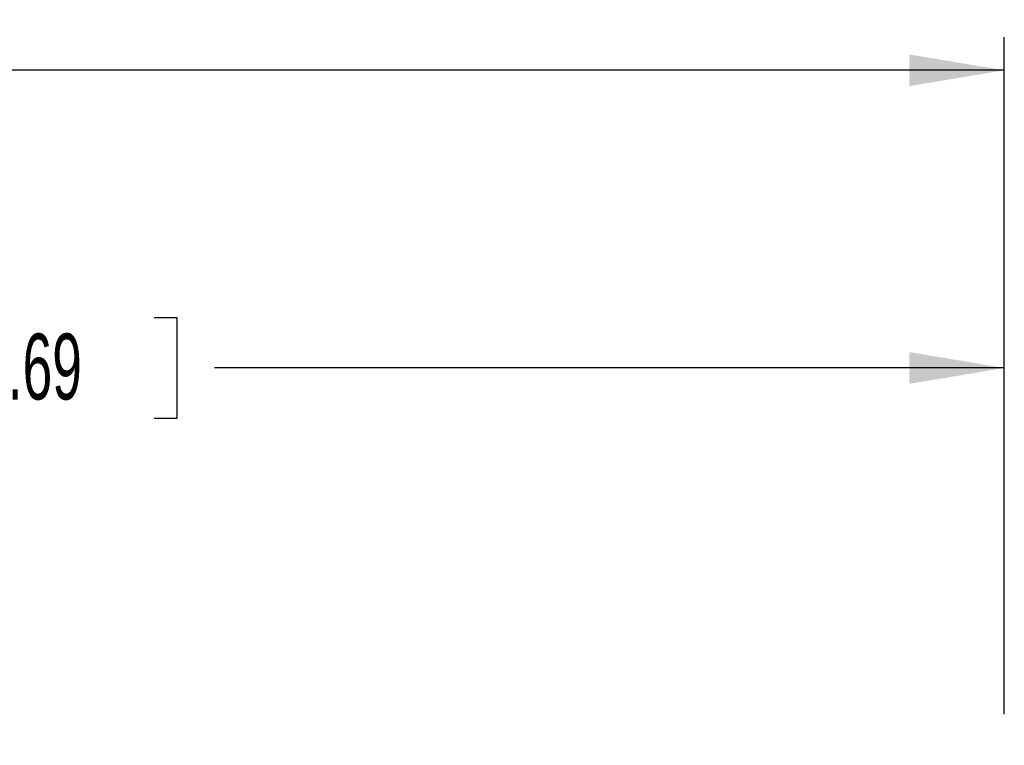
# Model space of a CAD drawing. Header units: millimetres. Extents: x 0 to 1118, y 0 to 864.
# Tile 37 of 96: x 614 to 662, y 437 to 472. Entities that reach past the tile are written whole.
import ezdxf

# ---------------------------------------------------------------- set-up
doc = ezdxf.new("R2010")
doc.units = ezdxf.units.MM
doc.layers.add('ALPHAREV', color=7, linetype='Continuous', lineweight=25)
doc.styles.add('SLDTEXTSTYLE0', font='TXT', dxfattribs={"width": 0.605})
doc.dimstyles.new('SLDDIMSTYLE0', dxfattribs={"dimtxt": 3.175, "dimasz": 4.572, "dimexe": 0, "dimexo": 0.0625, "dimgap": 0.79375, "dimtad": 0, "dimtih": 1, "dimtoh": 1, "dimdec": 0, "dimlfac": 2, "dimrnd": 1e-09, "dimzin": 12, "dimdsep": 46, "dimtxsty": 'SLDTEXTSTYLE0', "dimsah": 1, "dimcen": 0.09, "dimadec": 0, "dimazin": 3, "dimtfac": 1, "dimtofl": 0, "dimtmove": 0, "dimatfit": 3, "dimfxl": 1, "dimfrac": 2, "dimtolj": 1, "dimtzin": 12, "dimarcsym": 0})

# ---------------------------------------------------------------- blocks, each defined once
blk = doc.blocks.new('_D_19')
at = {"layer": 'ALPHAREV'}
for p, q in [((612.1, 457.222), (611.009, 457.222)), ((611.009, 457.222), (611.009, 452.349)), ((620.589, 457.222), (621.68, 457.222)), ((621.68, 457.222), (621.68, 452.349)), ((563.844, 397.431), (563.844, 456.386)), ((661.57, 438.103), (661.57, 456.386)), ((563.844, 454.786), (601.915, 454.786)), ((661.57, 454.786), (623.498, 454.786)), ((611.009, 452.349), (612.1, 452.349)), ((621.68, 452.349), (620.589, 452.349))]:
    blk.add_line(p, q, dxfattribs=at)
for points in [[(563.844, 454.786), (568.416, 454.024), (568.416, 455.548)], [(661.57, 454.786), (656.998, 455.548), (656.998, 454.024)]]:
    blk.add_solid(points, dxfattribs=at)
at = {"layer": 'ALPHAREV', "char_height": 3.175, "attachment_point": 1, "style": 'SLDTEXTSTYLE0'}
for s, insert in [('195', (602.641, 456.442)), ('7.69', (612.1, 456.442))]:
    blk.add_mtext(s, dxfattribs=dict(at, insert=insert))
blk = doc.blocks.new('_D_20')
at = {"layer": 'ALPHAREV'}
for p, q in [((567.651, 471.565), (566.559, 471.565)), ((566.559, 471.565), (566.559, 466.692)), ((578.565, 471.565), (579.656, 471.565)), ((579.656, 471.565), (579.656, 466.692)), ((477.37, 420.353), (477.37, 470.729)), ((661.57, 438.103), (661.57, 470.729)), ((477.37, 469.129), (557.466, 469.129)), ((661.57, 469.129), (581.473, 469.129)), ((566.559, 466.692), (567.651, 466.692)), ((579.656, 466.692), (578.565, 466.692))]:
    blk.add_line(p, q, dxfattribs=at)
for points in [[(477.37, 469.129), (481.942, 468.367), (481.942, 469.891)], [(661.57, 469.129), (656.998, 469.891), (656.998, 468.367)]]:
    blk.add_solid(points, dxfattribs=at)
at = {"layer": 'ALPHAREV', "char_height": 3.175, "attachment_point": 1, "style": 'SLDTEXTSTYLE0'}
for s, insert in [('368', (558.192, 470.785)), ('14.50', (567.651, 470.785))]:
    blk.add_mtext(s, dxfattribs=dict(at, insert=insert))

msp = doc.modelspace()

# ---------------------------------------------------------------- dimensions: what is measured, and where the dimension line sits
at = {"layer": 'ALPHAREV'}
for base, p1, p2, picture, middle in [((661.57, 469.129), (477.37, 418.753), (661.57, 436.503), '_D_20', (569.47, 469.129)), ((563.844, 454.786), (661.57, 436.503), (563.844, 395.831), '_D_19', (612.707, 454.786))]:
    dim = msp.add_linear_dim(base=base, p1=p1, p2=p2, dimstyle='SLDDIMSTYLE0', dxfattribs=at)
    dim.commit()
    dim.dimension.update_dxf_attribs({"geometry": picture, "text_midpoint": middle, "dimtype": 160})

doc.saveas('drawing.dxf')
